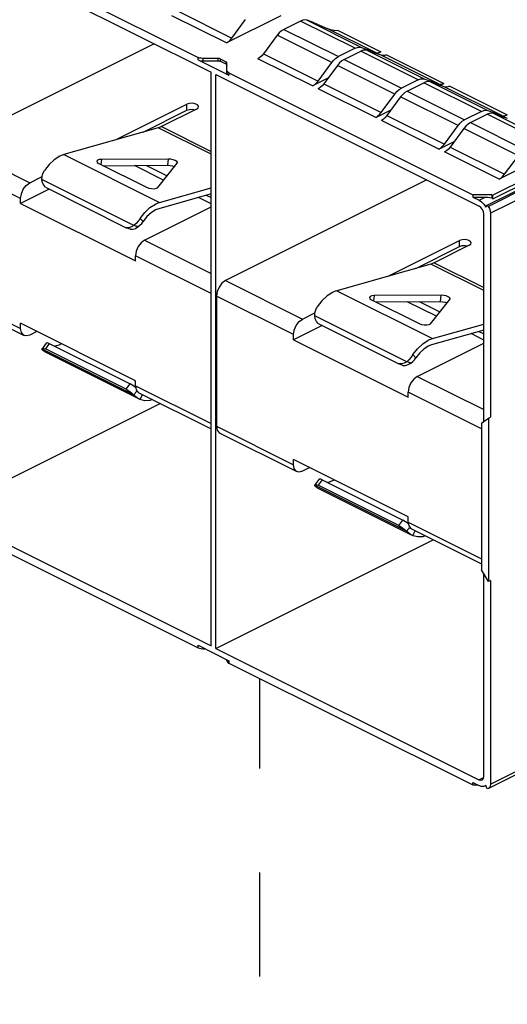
# Paper-space layout '005_EXP_CORICANT_PE_DRAWING_3_3' of a CAD drawing. Header units: millimetres. Extents: x 6 to 413, y 7 to 290.
# Tile 16 of 46: x 194 to 205, y 164 to 185. Entities that reach past the tile are written whole.
import ezdxf

# ---------------------------------------------------------------- set-up
doc = ezdxf.new("R2010")
doc.units = ezdxf.units.MM
doc.header["$LTSCALE"] = 23.1
doc.linetypes.add('DASHED', pattern=[0.2, 0.1, -0.1])
doc.layers.get('0').update_dxf_attribs({"linetype": 'CONTINUOUS'})
doc.layers.add('2X6_SFP28_119A00000356A_BL452', color=7, linetype='CONTINUOUS')

# ---------------------------------------------------------------- blocks, each defined once
blk = doc.blocks.new('2X6_SFP28_119A00000356A_BL452', base_point=(199.545, 190.641))
at = {"layer": '2X6_SFP28_119A00000356A_BL452', "color": 7, "linetype": 'Continuous'}
for p, q in [((192.325, 187.231), (198.264, 184.261)), ((192.612, 187.27), (197.976, 184.588)), ((198.604, 184.911), (197.395, 185.515)), ((197.516, 185.623), (198.725, 185.019)), ((199.808, 185.513), (198.604, 184.911)), ((198.725, 185.019), (199.029, 185.431)), ((200.246, 185.396), (199.876, 185.211)), ((201.455, 184.792), (200.246, 185.396)), ((200.393, 185.413), (201.602, 184.808)), ((200.509, 185.371), (200.393, 185.413)), ((200.615, 185.329), (200.84, 185.232)), ((199.729, 185.081), (199.425, 184.669)), ((200.938, 184.476), (199.729, 185.081)), ((199.876, 185.211), (201.085, 184.606)), ((201.906, 184.7), (200.84, 185.232)), ((201.084, 185.185), (202.027, 184.713)), ((197.001, 184.893), (192.537, 182.661)), ((199.425, 184.669), (200.635, 184.064)), ((201.033, 184.574), (201.085, 184.606)), ((201.455, 184.792), (201.085, 184.606)), ((201.212, 184.542), (201.583, 184.728)), ((202.856, 184.091), (201.583, 184.728)), ((201.602, 184.808), (201.906, 184.7)), ((201.729, 184.745), (203.002, 184.108)), ((202.033, 184.636), (201.729, 184.745)), ((202.027, 184.713), (201.939, 184.669)), ((203.306, 184), (202.033, 184.636)), ((202.154, 184.65), (203.427, 184.013)), ((197.976, 184.535), (197.976, 184.588)), ((197.976, 184.535), (198.658, 184.194)), ((198.082, 184.566), (198.082, 184.513)), ((198.42, 184.566), (198.082, 184.566)), ((198.082, 184.513), (198.42, 184.513)), ((198.42, 184.513), (198.42, 184.566)), ((198.462, 184.557), (198.462, 184.505)), ((198.462, 184.557), (198.597, 184.49)), ((198.597, 184.437), (198.462, 184.505)), ((198.597, 184.437), (198.597, 184.49)), ((198.614, 184.247), (198.614, 184.469)), ((200.513, 183.956), (199.304, 184.561)), ((200.635, 184.064), (200.938, 184.476)), ((201.066, 184.413), (200.762, 184)), ((201.111, 184.466), (201.066, 184.413)), ((202.338, 183.776), (201.066, 184.413)), ((201.212, 184.542), (202.485, 183.906)), ((198.264, 171.531), (198.264, 184.261)), ((198.371, 171.478), (198.371, 184.208)), ((198.371, 184.208), (204.204, 181.292)), ((198.658, 184.247), (198.658, 184.194)), ((198.658, 184.247), (204.066, 181.543)), ((200.855, 184.128), (200.513, 183.956)), ((200.762, 184), (202.035, 183.364)), ((202.856, 184.091), (202.485, 183.906)), ((202.612, 183.842), (202.983, 184.028)), ((204.256, 183.391), (202.983, 184.028)), ((203.002, 184.108), (203.306, 184)), ((203.129, 184.045), (204.402, 183.408)), ((203.433, 183.936), (203.129, 184.045)), ((203.339, 183.969), (203.427, 184.013)), ((203.555, 183.95), (204.827, 183.313)), ((201.913, 183.256), (200.64, 183.893)), ((202.035, 183.364), (202.338, 183.776)), ((202.433, 183.874), (202.485, 183.906)), ((202.511, 183.766), (202.466, 183.713)), ((202.612, 183.842), (203.885, 183.206)), ((204.706, 183.3), (203.433, 183.936)), ((196.144, 182.757), (197.728, 183.55)), ((197.728, 183.418), (197.728, 183.55)), ((202.466, 183.713), (202.162, 183.3)), ((203.738, 183.076), (202.466, 183.713)), ((196.755, 182.931), (197.728, 183.418)), ((197.94, 183.443), (197.163, 183.055)), ((201.913, 183.256), (202.256, 183.428)), ((202.162, 183.3), (203.435, 182.664)), ((204.256, 183.391), (203.885, 183.206)), ((204.012, 183.142), (204.383, 183.328)), ((205.592, 182.723), (204.383, 183.328)), ((204.402, 183.408), (204.706, 183.3)), ((204.833, 183.236), (204.529, 183.344)), ((204.529, 183.344), (205.738, 182.74)), ((204.739, 183.269), (204.827, 183.313)), ((203.313, 182.556), (202.04, 183.193)), ((203.435, 182.664), (203.738, 183.076)), ((203.833, 183.174), (203.885, 183.206)), ((204.012, 183.142), (205.221, 182.538)), ((204.387, 181.309), (208.294, 183.263)), ((204.405, 181.285), (208.312, 183.239)), ((208.366, 183.083), (204.459, 181.13)), ((197.09, 183.026), (195.003, 182.433)), ((198.264, 182.439), (197.09, 183.026)), ((197.163, 183.055), (198.264, 182.504)), ((203.866, 183.013), (203.562, 182.6)), ((203.911, 183.066), (203.866, 183.013)), ((205.075, 182.408), (203.866, 183.013)), ((207.474, 183.014), (204.512, 181.533)), ((204.512, 181.452), (207.474, 182.933)), ((192.537, 182.661), (194.244, 181.808)), ((203.313, 182.556), (203.656, 182.727)), ((195.003, 182.433), (197.124, 181.373)), ((204.649, 181.888), (203.44, 182.493)), ((203.562, 182.6), (204.771, 181.996)), ((205.854, 182.49), (204.649, 181.888)), ((194.043, 181.461), (192.336, 182.315)), ((195.774, 182.235), (196.829, 181.707)), ((195.836, 182.326), (195.821, 182.211)), ((197.321, 182.334), (195.836, 182.326)), ((195.869, 182.187), (197.302, 182.195)), ((197.081, 181.704), (197.51, 182.24)), ((197.302, 182.195), (197.321, 182.334)), ((197.51, 182.24), (197.516, 182.253)), ((204.771, 181.996), (205.075, 182.408)), ((197.212, 181.868), (196.566, 182.191)), ((196.834, 182.193), (197.29, 181.965)), ((194.244, 181.808), (194.519, 181.945)), ((196.555, 180.861), (194.515, 181.88)), ((203.046, 181.87), (198.583, 179.639)), ((194.677, 181.663), (194.043, 181.347)), ((194.59, 181.707), (196.381, 180.811)), ((198.264, 181.563), (197.105, 181.233)), ((197.124, 181.373), (198.264, 181.697)), ((204.066, 181.543), (204.066, 181.49)), ((204.49, 181.543), (204.066, 181.543)), ((204.49, 181.543), (204.49, 181.474)), ((204.49, 181.543), (204.512, 181.533)), ((194.043, 181.347), (194.043, 181.461)), ((194.043, 181.347), (196.589, 180.074)), ((198.264, 181.342), (197.983, 181.483)), ((198.156, 181.532), (198.264, 181.478)), ((204.066, 181.49), (204.205, 181.421)), ((204.066, 181.49), (204.342, 181.49)), ((204.204, 181.422), (204.342, 181.49)), ((204.512, 181.452), (204.512, 181.533)), ((196.79, 180.535), (198.264, 181.272)), ((204.31, 176.512), (204.31, 181.109)), ((204.355, 181.269), (204.387, 181.309)), ((204.387, 181.309), (204.405, 181.285)), ((204.459, 181.13), (204.459, 176.609)), ((196.761, 180.949), (196.692, 181.017)), ((196.469, 180.78), (196.381, 180.811)), ((196.79, 180.535), (198.264, 179.798)), ((202.19, 179.735), (203.774, 180.527)), ((203.774, 180.395), (203.774, 180.527)), ((202.801, 179.908), (203.774, 180.395)), ((203.986, 180.421), (203.209, 180.032)), ((196.589, 180.074), (196.589, 180.188)), ((198.264, 179.35), (196.589, 180.188)), ((203.209, 180.032), (204.31, 179.482)), ((203.135, 180.003), (201.048, 179.41)), ((204.31, 179.416), (203.135, 180.003)), ((198.583, 179.639), (200.29, 178.785)), ((192.336, 179.43), (194.043, 178.576)), ((201.048, 179.41), (203.17, 178.35)), ((192.41, 179.276), (194.117, 178.422)), ((198.382, 179.292), (198.382, 176.407)), ((200.089, 178.438), (198.382, 179.292)), ((201.82, 179.212), (202.875, 178.684)), ((201.882, 179.304), (201.867, 179.188)), ((203.367, 179.312), (201.882, 179.304)), ((201.914, 179.164), (203.348, 179.172)), ((203.258, 178.845), (202.612, 179.168)), ((202.88, 179.17), (203.336, 178.942)), ((203.127, 178.681), (203.556, 179.217)), ((203.348, 179.172), (203.367, 179.312)), ((203.556, 179.217), (203.562, 179.23)), ((200.29, 178.785), (200.565, 178.922)), ((202.6, 177.838), (200.561, 178.858)), ((194.043, 178.576), (194.043, 178.69)), ((196.589, 177.417), (194.043, 178.69)), ((194.404, 178.51), (194.244, 178.43)), ((200.723, 178.64), (200.089, 178.324)), ((200.636, 178.684), (202.426, 177.788)), ((204.31, 178.54), (203.151, 178.21)), ((203.17, 178.35), (204.31, 178.674)), ((204.202, 178.509), (204.31, 178.455)), ((200.089, 178.324), (200.089, 178.438)), ((200.089, 178.324), (202.635, 177.051)), ((204.31, 178.319), (204.029, 178.46)), ((194.515, 178.122), (194.518, 178.127)), ((194.515, 178.122), (196.555, 177.102)), ((194.606, 178.246), (194.518, 178.127)), ((194.571, 178.063), (196.654, 177.021)), ((194.678, 178.242), (194.59, 178.122)), ((196.381, 177.226), (194.59, 178.122)), ((194.678, 178.242), (196.469, 177.346)), ((202.836, 177.512), (204.31, 178.249)), ((202.806, 177.926), (202.738, 177.994)), ((202.515, 177.757), (202.426, 177.788)), ((196.589, 177.303), (196.589, 177.417)), ((202.836, 177.512), (204.31, 176.775)), ((196.381, 177.226), (196.469, 177.346)), ((196.589, 177.303), (198.264, 176.465)), ((196.663, 177.149), (198.264, 176.349)), ((196.692, 177.002), (196.746, 177.108)), ((196.695, 177), (196.692, 177.002)), ((202.635, 177.051), (202.635, 177.165)), ((204.262, 176.352), (202.635, 177.165)), ((197.142, 176.91), (192.325, 174.501)), ((204.262, 176.477), (204.411, 176.585)), ((204.411, 176.585), (204.459, 176.609)), ((204.411, 176.585), (204.411, 172.961)), ((198.382, 176.407), (200.089, 175.553)), ((204.262, 176.477), (204.262, 173.218)), ((198.455, 176.253), (200.163, 175.399)), ((200.089, 175.553), (200.089, 175.667)), ((202.635, 174.395), (200.089, 175.667)), ((200.45, 175.487), (200.29, 175.407)), ((200.652, 175.224), (200.563, 175.104)), ((200.724, 175.219), (200.636, 175.099)), ((200.724, 175.219), (202.515, 174.323)), ((200.561, 175.099), (200.563, 175.104)), ((200.561, 175.099), (202.6, 174.079)), ((200.616, 175.04), (202.7, 173.998)), ((202.426, 174.204), (200.636, 175.099)), ((192.325, 174.501), (198.264, 171.531)), ((202.635, 174.28), (202.635, 174.395)), ((192.612, 174.174), (197.976, 171.492)), ((202.426, 174.204), (202.515, 174.323)), ((202.635, 174.28), (204.262, 173.467)), ((202.709, 174.126), (204.262, 173.35)), ((202.738, 173.979), (202.791, 174.085)), ((202.741, 173.978), (202.738, 173.979)), ((198.371, 171.478), (203.188, 173.887)), ((204.411, 172.961), (204.262, 173.218)), ((204.31, 168.64), (204.31, 173.135)), ((204.459, 172.985), (204.411, 172.961)), ((204.459, 172.985), (204.459, 168.468)), ((197.976, 171.492), (197.976, 171.545)), ((197.976, 171.545), (198.658, 171.204)), ((198.082, 171.492), (198.082, 171.47)), ((198.082, 171.47), (198.126, 171.47)), ((198.371, 171.478), (204.202, 168.562)), ((198.614, 171.204), (198.614, 171.226)), ((198.658, 171.204), (198.658, 171.151)), ((198.658, 171.151), (204.066, 168.447)), ((205.126, 168.727), (204.412, 168.37)), ((204.459, 168.468), (205.126, 168.801)), ((204.066, 168.447), (204.066, 168.5)), ((204.066, 168.5), (204.201, 168.433)), ((204.066, 168.447), (204.172, 168.447)), ((204.202, 168.562), (204.305, 168.613)), ((204.354, 168.435), (204.337, 168.424)), ((204.355, 168.433), (204.337, 168.424)), ((204.387, 168.36), (204.354, 168.435)), ((204.405, 168.367), (204.387, 168.36)), ((204.412, 168.37), (204.405, 168.367))]:
    blk.add_line(p, q, dxfattribs=at)
for points in [[(200.393, 185.413), (200.347, 185.421), (200.298, 185.415), (200.246, 185.396)], [(200.615, 185.329), (200.576, 185.345), (200.54, 185.359), (200.509, 185.371)], [(199.876, 185.211), (199.824, 185.178), (199.774, 185.135), (199.729, 185.081)], [(200.84, 185.232), (200.914, 185.207), (200.996, 185.191), (201.084, 185.185)], [(198.604, 184.911), (198.647, 184.938), (198.688, 184.974), (198.725, 185.019)], [(201.455, 184.792), (201.507, 184.811), (201.557, 184.816), (201.602, 184.808)], [(199.425, 184.669), (199.388, 184.624), (199.347, 184.588), (199.304, 184.561)], [(201.729, 184.745), (201.684, 184.753), (201.634, 184.747), (201.583, 184.728)], [(201.906, 184.7), (201.943, 184.693), (201.984, 184.697), (202.027, 184.713)], [(202.154, 184.65), (202.112, 184.634), (202.07, 184.629), (202.033, 184.636)], [(198.082, 184.566), (198.044, 184.569), (198.007, 184.576), (197.976, 184.588)], [(197.976, 184.535), (198.007, 184.523), (198.044, 184.516), (198.082, 184.513)], [(198.462, 184.557), (198.45, 184.562), (198.435, 184.565), (198.42, 184.566)], [(198.42, 184.513), (198.435, 184.512), (198.45, 184.509), (198.462, 184.505)], [(198.614, 184.469), (198.612, 184.477), (198.606, 184.484), (198.597, 184.49)], [(198.597, 184.437), (198.606, 184.431), (198.612, 184.424), (198.614, 184.416)], [(200.938, 184.476), (200.984, 184.53), (201.033, 184.574)], [(201.212, 184.542), (201.16, 184.51), (201.111, 184.466)], [(198.658, 184.247), (198.634, 184.263), (198.619, 184.281), (198.614, 184.3)], [(198.614, 184.247), (198.619, 184.228), (198.634, 184.21), (198.658, 184.194)], [(200.513, 183.956), (200.556, 183.983), (200.597, 184.02), (200.635, 184.064)], [(200.762, 184), (200.724, 183.956), (200.683, 183.919), (200.64, 183.893)], [(202.856, 184.091), (202.907, 184.111), (202.957, 184.116), (203.002, 184.108)], [(203.129, 184.045), (203.084, 184.053), (203.034, 184.047), (202.983, 184.028)], [(203.306, 184), (203.343, 183.993), (203.384, 183.997), (203.427, 184.013)], [(203.555, 183.95), (203.512, 183.934), (203.471, 183.929), (203.433, 183.936)], [(202.338, 183.776), (202.384, 183.83), (202.433, 183.874)], [(202.612, 183.842), (202.56, 183.81), (202.511, 183.766)], [(197.984, 183.497), (197.983, 183.506), (197.961, 183.537), (197.914, 183.56), (197.852, 183.571), (197.786, 183.568), (197.728, 183.55)], [(197.728, 183.418), (197.786, 183.436), (197.852, 183.439), (197.911, 183.429)], [(197.94, 183.443), (197.976, 183.472), (197.984, 183.497)], [(201.913, 183.256), (201.956, 183.283), (201.997, 183.319), (202.035, 183.364)], [(202.162, 183.3), (202.124, 183.256), (202.083, 183.219), (202.04, 183.193)], [(204.256, 183.391), (204.307, 183.411), (204.357, 183.416), (204.402, 183.408)], [(204.529, 183.344), (204.484, 183.353), (204.434, 183.347), (204.383, 183.328)], [(204.706, 183.3), (204.743, 183.293), (204.784, 183.297), (204.827, 183.313)], [(203.738, 183.076), (203.784, 183.13), (203.833, 183.174)], [(204.012, 183.142), (203.96, 183.11), (203.911, 183.066)], [(197.163, 183.055), (197.139, 183.044), (197.114, 183.034), (197.09, 183.026)], [(203.313, 182.556), (203.356, 182.583), (203.397, 182.619), (203.435, 182.664)], [(195.003, 182.433), (194.972, 182.423), (194.941, 182.411), (194.91, 182.397)], [(203.562, 182.6), (203.524, 182.556), (203.483, 182.519), (203.44, 182.493)], [(194.91, 182.397), (194.789, 182.319), (194.673, 182.21), (194.571, 182.077)], [(195.836, 182.326), (195.782, 182.321), (195.744, 182.306), (195.729, 182.285)], [(195.729, 182.285), (195.74, 182.259), (195.774, 182.235)], [(197.302, 182.195), (197.356, 182.191), (197.408, 182.18), (197.452, 182.164)], [(197.471, 182.303), (197.427, 182.32), (197.375, 182.331), (197.321, 182.334)], [(197.516, 182.253), (197.516, 182.26), (197.502, 182.282), (197.471, 182.303)], [(194.515, 181.88), (194.519, 181.947), (194.538, 182.014), (194.571, 182.077)], [(204.649, 181.888), (204.692, 181.915), (204.733, 181.951), (204.771, 181.996)], [(194.043, 181.461), (194.059, 181.564), (194.102, 181.664), (194.167, 181.75), (194.244, 181.808)], [(194.59, 181.707), (194.553, 181.752), (194.528, 181.809), (194.515, 181.88)], [(196.829, 181.707), (196.882, 181.688), (196.943, 181.677), (197.003, 181.676), (197.052, 181.686), (197.081, 181.704)], [(196.692, 181.017), (196.795, 181.15), (196.91, 181.258), (197.032, 181.336)], [(197.032, 181.336), (197.062, 181.351), (197.093, 181.363), (197.124, 181.373)], [(204.205, 181.421), (204.26, 181.384), (204.311, 181.332), (204.355, 181.269)], [(204.342, 181.49), (204.393, 181.489), (204.442, 181.483), (204.49, 181.474)], [(204.512, 181.452), (204.505, 181.46), (204.498, 181.467), (204.49, 181.474)], [(197.032, 181.204), (196.934, 181.142), (196.843, 181.056), (196.761, 180.949)], [(197.105, 181.233), (197.081, 181.225), (197.056, 181.216), (197.032, 181.204)], [(204.31, 181.109), (204.302, 181.163), (204.279, 181.216), (204.245, 181.261), (204.204, 181.292)], [(204.405, 181.285), (204.434, 181.236), (204.453, 181.182), (204.459, 181.13)], [(196.692, 181.017), (196.65, 180.958), (196.603, 180.905), (196.555, 180.861)], [(196.643, 180.829), (196.688, 180.864), (196.728, 180.905), (196.761, 180.949)], [(196.555, 180.861), (196.497, 180.827), (196.439, 180.811), (196.381, 180.811)], [(196.469, 180.78), (196.527, 180.779), (196.585, 180.796), (196.643, 180.829)], [(196.609, 180.842), (196.591, 180.848), (196.573, 180.854), (196.555, 180.861)], [(196.643, 180.829), (196.632, 180.834), (196.62, 180.838), (196.609, 180.842)], [(196.79, 180.535), (196.712, 180.477), (196.648, 180.392), (196.604, 180.291), (196.589, 180.188)], [(204.03, 180.474), (204.029, 180.483), (204.007, 180.514), (203.96, 180.537), (203.898, 180.548), (203.832, 180.545), (203.774, 180.527)], [(203.986, 180.421), (204.022, 180.449), (204.03, 180.474)], [(203.774, 180.395), (203.832, 180.413), (203.898, 180.416), (203.956, 180.406)], [(203.209, 180.032), (203.184, 180.021), (203.16, 180.011), (203.135, 180.003)], [(198.583, 179.639), (198.505, 179.581), (198.44, 179.495), (198.397, 179.395), (198.382, 179.292)], [(200.956, 179.374), (200.834, 179.296), (200.719, 179.187), (200.616, 179.054)], [(201.048, 179.41), (201.018, 179.401), (200.987, 179.388), (200.956, 179.374)], [(201.882, 179.304), (201.827, 179.298), (201.79, 179.283), (201.775, 179.262)], [(201.775, 179.262), (201.786, 179.236), (201.82, 179.212)], [(203.348, 179.172), (203.402, 179.169), (203.454, 179.158), (203.498, 179.141)], [(203.517, 179.28), (203.472, 179.297), (203.42, 179.308), (203.367, 179.312)], [(203.562, 179.23), (203.562, 179.237), (203.548, 179.259), (203.517, 179.28)], [(200.561, 178.858), (200.565, 178.924), (200.584, 178.991), (200.616, 179.054)], [(200.089, 178.438), (200.105, 178.541), (200.148, 178.642), (200.213, 178.727), (200.29, 178.785)], [(200.636, 178.684), (200.599, 178.73), (200.574, 178.786), (200.561, 178.858)], [(194.117, 178.422), (194.102, 178.431), (194.059, 178.489), (194.043, 178.576)], [(202.875, 178.684), (202.928, 178.665), (202.989, 178.654), (203.049, 178.653), (203.097, 178.663), (203.127, 178.681)], [(194.244, 178.43), (194.167, 178.41), (194.117, 178.422)], [(202.738, 177.994), (202.84, 178.127), (202.956, 178.235), (203.077, 178.313)], [(203.077, 178.313), (203.108, 178.328), (203.139, 178.34), (203.17, 178.35)], [(194.571, 178.063), (194.538, 178.083), (194.519, 178.104), (194.515, 178.122)], [(194.518, 178.127), (194.523, 178.131), (194.539, 178.134), (194.562, 178.131), (194.59, 178.122)], [(194.678, 178.242), (194.65, 178.251), (194.628, 178.254), (194.612, 178.251), (194.606, 178.246)], [(194.91, 178.214), (194.813, 178.18), (194.803, 178.179)], [(194.95, 178.237), (194.935, 178.228), (194.91, 178.214)], [(203.077, 178.181), (202.98, 178.119), (202.888, 178.033), (202.806, 177.926)], [(203.151, 178.21), (203.127, 178.203), (203.102, 178.193), (203.077, 178.181)], [(202.6, 177.838), (202.543, 177.805), (202.485, 177.788), (202.426, 177.788)], [(202.738, 177.994), (202.696, 177.935), (202.649, 177.882), (202.6, 177.838)], [(202.655, 177.819), (202.637, 177.825), (202.619, 177.832), (202.6, 177.838)], [(202.689, 177.807), (202.734, 177.841), (202.773, 177.882), (202.806, 177.926)], [(202.515, 177.757), (202.573, 177.756), (202.631, 177.773), (202.689, 177.807)], [(202.689, 177.807), (202.678, 177.811), (202.666, 177.815), (202.655, 177.819)], [(202.836, 177.512), (202.758, 177.454), (202.694, 177.369), (202.65, 177.268), (202.635, 177.165)], [(196.381, 177.226), (196.438, 177.19), (196.497, 177.148), (196.555, 177.102)], [(196.597, 177.259), (196.585, 177.268), (196.526, 177.31), (196.469, 177.346)], [(196.609, 177.175), (196.591, 177.151), (196.573, 177.127), (196.555, 177.102)], [(196.589, 177.303), (196.604, 177.216), (196.648, 177.158), (196.663, 177.149)], [(196.555, 177.102), (196.603, 177.062), (196.65, 177.027), (196.692, 177.002)], [(196.965, 176.998), (196.91, 176.978), (196.795, 176.971), (196.695, 177)], [(198.382, 176.407), (198.397, 176.32), (198.44, 176.262), (198.455, 176.253)], [(200.163, 175.399), (200.148, 175.408), (200.105, 175.466), (200.089, 175.553)], [(200.29, 175.407), (200.213, 175.388), (200.163, 175.399)], [(200.724, 175.219), (200.696, 175.228), (200.673, 175.231), (200.657, 175.228), (200.652, 175.224)], [(200.996, 175.214), (200.981, 175.205), (200.956, 175.192)], [(200.616, 175.04), (200.584, 175.061), (200.565, 175.081), (200.561, 175.099)], [(200.563, 175.104), (200.569, 175.109), (200.585, 175.111), (200.608, 175.108), (200.636, 175.099)], [(200.956, 175.192), (200.859, 175.157), (200.849, 175.156)], [(202.426, 174.204), (202.484, 174.167), (202.543, 174.125), (202.6, 174.079)], [(202.643, 174.236), (202.631, 174.245), (202.572, 174.287), (202.515, 174.323)], [(202.655, 174.152), (202.637, 174.128), (202.619, 174.104), (202.6, 174.079)], [(202.635, 174.28), (202.65, 174.193), (202.694, 174.136), (202.708, 174.127)], [(202.6, 174.079), (202.649, 174.039), (202.695, 174.005), (202.738, 173.979)], [(203.011, 173.975), (202.956, 173.955), (202.84, 173.949), (202.741, 173.978)], [(197.976, 171.492), (198.007, 171.48), (198.044, 171.473), (198.082, 171.47)], [(198.614, 171.204), (198.619, 171.185), (198.634, 171.167), (198.658, 171.151)], [(204.337, 168.424), (204.308, 168.414), (204.256, 168.414), (204.201, 168.433)], [(204.202, 168.562), (204.244, 168.551), (204.271, 168.558)], [(204.271, 168.558), (204.278, 168.562), (204.302, 168.593), (204.31, 168.64)], [(204.459, 168.468), (204.453, 168.422), (204.434, 168.387), (204.412, 168.37)]]:
    blk.add_lwpolyline(points, dxfattribs=at)

psp = doc.layouts.new('005_EXP_CORICANT_PE_DRAWING_3_3')

# ---------------------------------------------------------------- linework, layer by layer
at = {"color": 4, "linetype": 'DASHED'}
psp.add_line((199.342, 154.955), (199.342, 170.809), dxfattribs=at)

# ---------------------------------------------------------------- block references
at = {"layer": '2X6_SFP28_119A00000356A_BL452'}
psp.add_blockref('2X6_SFP28_119A00000356A_BL452', (199.545, 190.641), dxfattribs=at)

doc.saveas('drawing.dxf')
